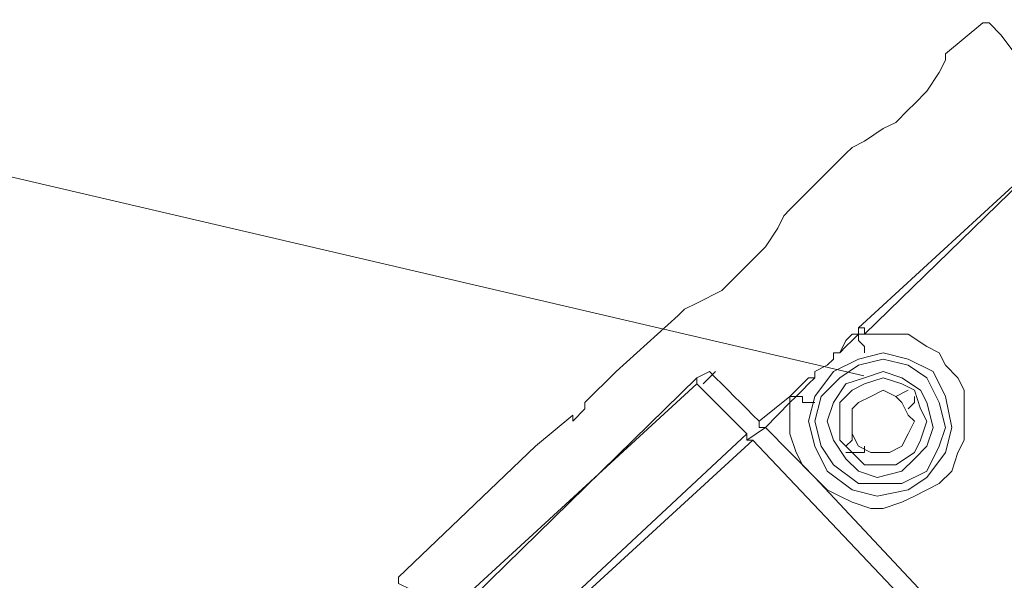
# Model space of a CAD drawing. Extents: x 44 to 177, y -263 to -14.
# Tile 252 of 256: x 154.54 to 157.55, y -117.38 to -115.67. Entities that reach past the tile are written whole.
import ezdxf

# ---------------------------------------------------------------- set-up
doc = ezdxf.new("R2010")
doc.units = 0
doc.header["$MEASUREMENT"] = 0
doc.layers.add('Livello 1', color=7, linetype='Continuous', lineweight=0)

# ---------------------------------------------------------------- blocks, each defined once
blk = doc.blocks.new('Block_0')
at = {"layer": 'Livello 1', "color": 250, "lineweight": 9, "true_color": 0x333333}
for points in [[(144.5305, -113.8244), (144.5305, -113.8244), (157.1205, -116.7604), (157.1205, -116.7604)], [(157.4837, -115.6836), (157.4837, -115.6836), (157.3697, -115.7786), (157.3697, -115.7786)], [(157.2557, -115.9496), (157.2557, -115.9496), (157.2747, -115.9306), (157.2747, -115.9306)], [(157.1037, -116.6146), (157.1037, -116.6146), (157.7867, -115.9876), (157.7867, -115.9876)], [(157.7867, -115.9876), (157.7867, -115.9876), (157.1227, -116.6336), (157.1227, -116.6336)], [(157.0657, -116.0826), (157.0657, -116.0826), (156.8947, -116.2536), (156.8947, -116.2536)], [(156.5537, -116.5766), (156.5537, -116.5766), (156.3637, -116.7476), (156.3637, -116.7476)], [(157.1037, -116.6336), (157.1037, -116.6336), (157.1037, -116.6146), (157.1037, -116.6146)], [(157.1227, -116.6336), (157.1227, -116.6336), (157.1037, -116.6336), (157.1037, -116.6336)], [(156.3637, -116.7476), (156.3637, -116.7476), (156.2687, -116.8426), (156.2687, -116.8426)], [(156.6487, -116.7476), (156.6487, -116.7476), (156.6107, -116.7666), (156.6107, -116.7666)], [(156.6677, -116.7476), (156.6677, -116.7476), (156.6297, -116.7856), (156.6297, -116.7856)], [(155.8327, -117.5276), (155.8327, -117.5276), (156.6107, -116.7666), (156.6107, -116.7666)], [(156.6107, -116.7856), (156.6107, -116.7856), (156.6107, -116.7666), (156.6107, -116.7666)], [(157.2177, -116.8236), (157.2177, -116.8236), (157.2557, -116.8046), (157.2557, -116.8046)], [(156.8007, -116.8996), (156.8007, -116.8996), (156.8947, -116.8236), (156.8947, -116.8236)], [(156.8947, -116.8426), (156.8947, -116.8426), (156.8197, -116.9186), (156.8197, -116.9186)], [(156.9137, -116.8236), (156.9137, -116.8236), (156.8947, -116.8426), (156.8947, -116.8426)], [(157.2747, -116.8426), (157.2747, -116.8426), (157.2747, -116.8236), (157.2747, -116.8236)], [(156.2687, -116.8616), (156.2687, -116.8616), (156.2317, -116.8996), (156.2317, -116.8996)], [(156.2317, -116.8806), (156.2317, -116.8806), (156.1177, -116.9756), (156.1177, -116.9756)], [(156.8197, -116.9186), (156.8197, -116.9186), (156.7627, -116.9566), (156.7627, -116.9566)], [(156.9707, -117.0706), (156.9707, -117.0706), (156.8197, -116.9186), (156.8197, -116.9186)], [(156.7817, -116.9566), (156.7817, -116.9566), (157.5207, -117.7366), (157.5207, -117.7366)], [(156.1177, -116.9756), (156.1177, -116.9756), (155.6997, -117.3746), (155.6997, -117.3746)], [(157.1227, -116.9756), (157.1227, -116.9756), (157.1227, -116.9946), (157.1227, -116.9946)], [(157.0657, -116.9946), (157.0657, -116.9946), (157.1227, -116.9946), (157.1227, -116.9946)], [(157.5587, -117.6986), (157.5587, -117.6986), (156.9707, -117.0706), (156.9707, -117.0706)]]:
    blk.add_open_spline(points, degree=3, dxfattribs=at)
for points, knots in [([(157.4837, -115.6836), (157.4837, -115.6836), (157.5027, -115.6836), (157.5027, -115.6836), (157.5027, -115.6836), (157.5397, -115.7216), (157.5397, -115.7216), (157.5397, -115.7216), (157.5967, -115.7976), (157.5967, -115.7976), (157.5967, -115.7976), (157.6917, -115.8736), (157.6917, -115.8736), (157.6917, -115.8736), (157.7867, -115.9876), (157.7867, -115.9876)], [0, 0, 0, 0, 1, 1, 1, 2, 2, 2, 3, 3, 3, 4, 4, 4, 5, 5, 5, 5]), ([(157.3697, -115.7786), (157.3697, -115.7786), (157.3697, -115.7786), (157.3697, -115.7786), (157.3697, -115.7786), (157.3697, -115.7976), (157.3697, -115.7976), (157.3697, -115.7976), (157.3507, -115.8356), (157.3507, -115.8356), (157.3507, -115.8356), (157.3127, -115.8926), (157.3127, -115.8926), (157.3127, -115.8926), (157.2747, -115.9306), (157.2747, -115.9306), (157.2747, -115.9306), (157.2557, -115.9496), (157.2557, -115.9496)], [0, 0, 0, 0, 1, 1, 1, 2, 2, 2, 3, 3, 3, 4, 4, 4, 5, 5, 5, 6, 6, 6, 6]), ([(157.2557, -115.9496), (157.2557, -115.9496), (157.2177, -115.9876), (157.2177, -115.9876), (157.2177, -115.9876), (157.1797, -116.0066), (157.1797, -116.0066), (157.1797, -116.0066), (157.1227, -116.0446), (157.1227, -116.0446), (157.1227, -116.0446), (157.0847, -116.0636), (157.0847, -116.0636), (157.0847, -116.0636), (157.0657, -116.0826), (157.0657, -116.0826)], [0, 0, 0, 0, 1, 1, 1, 2, 2, 2, 3, 3, 3, 4, 4, 4, 5, 5, 5, 5]), ([(156.8947, -116.2536), (156.8947, -116.2536), (156.8947, -116.2536), (156.8947, -116.2536), (156.8947, -116.2536), (156.8757, -116.2726), (156.8757, -116.2726), (156.8757, -116.2726), (156.8577, -116.3106), (156.8577, -116.3106), (156.8577, -116.3106), (156.8197, -116.3676), (156.8197, -116.3676), (156.8197, -116.3676), (156.7817, -116.4056), (156.7817, -116.4056), (156.7817, -116.4056), (156.7437, -116.4436), (156.7437, -116.4436), (156.7437, -116.4436), (156.7247, -116.4626), (156.7247, -116.4626), (156.7247, -116.4626), (156.6867, -116.5006), (156.6867, -116.5006), (156.6867, -116.5006), (156.6107, -116.5386), (156.6107, -116.5386), (156.6107, -116.5386), (156.5727, -116.5576), (156.5727, -116.5576), (156.5727, -116.5576), (156.5537, -116.5766), (156.5537, -116.5766), (156.5537, -116.5766), (156.5727, -116.5576), (156.5727, -116.5576)], [0, 0, 0, 0, 1, 1, 1, 2, 2, 2, 3, 3, 3, 4, 4, 4, 5, 5, 5, 6, 6, 6, 7, 7, 7, 8, 8, 8, 9, 9, 9, 10, 10, 10, 11, 11, 11, 12, 12, 12, 12]), ([(157.1227, -116.6336), (157.1227, -116.6336), (157.1227, -116.6336), (157.1227, -116.6336), (157.1227, -116.6336), (157.1227, -116.6146), (157.1227, -116.6146), (157.1227, -116.6146), (157.1037, -116.6146), (157.1037, -116.6146)], [0, 0, 0, 0, 1, 1, 1, 2, 2, 2, 3, 3, 3, 3]), ([(157.1227, -116.6336), (157.1227, -116.6336), (157.1607, -116.6336), (157.1607, -116.6336), (157.1607, -116.6336), (157.2177, -116.6336), (157.2177, -116.6336), (157.2177, -116.6336), (157.2557, -116.6336), (157.2557, -116.6336), (157.2557, -116.6336), (157.3127, -116.6716), (157.3127, -116.6716), (157.3127, -116.6716), (157.3507, -116.6906), (157.3507, -116.6906), (157.3507, -116.6906), (157.3697, -116.7286), (157.3697, -116.7286), (157.3697, -116.7286), (157.4077, -116.7666), (157.4077, -116.7666), (157.4077, -116.7666), (157.4267, -116.8046), (157.4267, -116.8046), (157.4267, -116.8046), (157.4267, -116.8616), (157.4267, -116.8616), (157.4267, -116.8616), (157.4267, -116.8996), (157.4267, -116.8996), (157.4267, -116.8996), (157.4267, -116.9566), (157.4267, -116.9566), (157.4267, -116.9566), (157.4077, -116.9946), (157.4077, -116.9946), (157.4077, -116.9946), (157.3887, -117.0516), (157.3887, -117.0516), (157.3887, -117.0516), (157.3507, -117.0896), (157.3507, -117.0896), (157.3507, -117.0896), (157.3127, -117.1086), (157.3127, -117.1086), (157.3127, -117.1086), (157.2747, -117.1276), (157.2747, -117.1276), (157.2747, -117.1276), (157.2367, -117.1466), (157.2367, -117.1466), (157.2367, -117.1466), (157.1797, -117.1656), (157.1797, -117.1656), (157.1797, -117.1656), (157.1417, -117.1656), (157.1417, -117.1656), (157.1417, -117.1656), (157.0847, -117.1466), (157.0847, -117.1466), (157.0847, -117.1466), (157.0467, -117.1276), (157.0467, -117.1276), (157.0467, -117.1276), (157.0087, -117.1086), (157.0087, -117.1086), (157.0087, -117.1086), (156.9707, -117.0706), (156.9707, -117.0706)], [0, 0, 0, 0, 1, 1, 1, 2, 2, 2, 3, 3, 3, 4, 4, 4, 5, 5, 5, 6, 6, 6, 7, 7, 7, 8, 8, 8, 9, 9, 9, 10, 10, 10, 11, 11, 11, 12, 12, 12, 13, 13, 13, 14, 14, 14, 15, 15, 15, 16, 16, 16, 17, 17, 17, 18, 18, 18, 19, 19, 19, 20, 20, 20, 21, 21, 21, 22, 22, 22, 23, 23, 23, 23]), ([(157.0277, -116.6906), (157.0277, -116.6906), (157.0467, -116.6906), (157.0467, -116.6906), (157.0467, -116.6906), (157.0657, -116.6526), (157.0657, -116.6526), (157.0657, -116.6526), (157.0847, -116.6336), (157.0847, -116.6336), (157.0847, -116.6336), (157.1037, -116.6336), (157.1037, -116.6336)], [0, 0, 0, 0, 1, 1, 1, 2, 2, 2, 3, 3, 3, 4, 4, 4, 4]), ([(157.1037, -116.6336), (157.1037, -116.6336), (157.0847, -116.6526), (157.0847, -116.6526), (157.0847, -116.6526), (157.0657, -116.6716), (157.0657, -116.6716), (157.0657, -116.6716), (157.0467, -116.6906), (157.0467, -116.6906), (157.0467, -116.6906), (157.0277, -116.6906), (157.0277, -116.6906)], [0, 0, 0, 0, 1, 1, 1, 2, 2, 2, 3, 3, 3, 4, 4, 4, 4]), ([(157.1227, -116.6906), (157.1227, -116.6906), (157.1227, -116.6906), (157.1227, -116.6906), (157.1227, -116.6906), (157.1227, -116.6716), (157.1227, -116.6716), (157.1227, -116.6716), (157.1037, -116.6526), (157.1037, -116.6526), (157.1037, -116.6526), (157.1037, -116.6336), (157.1037, -116.6336)], [0, 0, 0, 0, 1, 1, 1, 2, 2, 2, 3, 3, 3, 4, 4, 4, 4]), ([(157.0277, -116.7476), (157.0277, -116.7476), (157.1037, -116.7096), (157.1037, -116.7096), (157.1037, -116.7096), (157.1797, -116.6906), (157.1797, -116.6906), (157.1797, -116.6906), (157.2557, -116.7096), (157.2557, -116.7096), (157.2557, -116.7096), (157.3317, -116.7476), (157.3317, -116.7476), (157.3317, -116.7476), (157.3697, -116.8236), (157.3697, -116.8236), (157.3697, -116.8236), (157.3887, -116.9186), (157.3887, -116.9186), (157.3887, -116.9186), (157.3697, -116.9946), (157.3697, -116.9946), (157.3697, -116.9946), (157.3127, -117.0706), (157.3127, -117.0706), (157.3127, -117.0706), (157.2557, -117.1086), (157.2557, -117.1086), (157.2557, -117.1086), (157.1607, -117.1276), (157.1607, -117.1276), (157.1607, -117.1276), (157.0847, -117.1086), (157.0847, -117.1086), (157.0847, -117.1086), (157.0087, -117.0516), (157.0087, -117.0516), (157.0087, -117.0516), (156.9707, -116.9756), (156.9707, -116.9756), (156.9707, -116.9756), (156.9517, -116.8996), (156.9517, -116.8996), (156.9517, -116.8996), (156.9707, -116.8236), (156.9707, -116.8236), (156.9707, -116.8236), (157.0277, -116.7476), (157.0277, -116.7476)], [0, 0, 0, 0, 1, 1, 1, 2, 2, 2, 3, 3, 3, 4, 4, 4, 5, 5, 5, 6, 6, 6, 7, 7, 7, 8, 8, 8, 9, 9, 9, 10, 10, 10, 11, 11, 11, 12, 12, 12, 13, 13, 13, 14, 14, 14, 15, 15, 15, 16, 16, 16, 16]), ([(156.9707, -116.7476), (156.9707, -116.7476), (156.9707, -116.7476), (156.9707, -116.7476), (156.9707, -116.7476), (157.0087, -116.7286), (157.0087, -116.7286), (157.0087, -116.7286), (157.0277, -116.7096), (157.0277, -116.7096), (157.0277, -116.7096), (157.0277, -116.6906), (157.0277, -116.6906)], [0, 0, 0, 0, 1, 1, 1, 2, 2, 2, 3, 3, 3, 4, 4, 4, 4]), ([(157.0277, -116.6906), (157.0277, -116.6906), (157.0277, -116.6906), (157.0277, -116.6906), (157.0277, -116.6906), (157.0277, -116.7096), (157.0277, -116.7096), (157.0277, -116.7096), (157.0087, -116.7286), (157.0087, -116.7286), (157.0087, -116.7286), (156.9707, -116.7476), (156.9707, -116.7476)], [0, 0, 0, 0, 1, 1, 1, 2, 2, 2, 3, 3, 3, 4, 4, 4, 4]), ([(157.0467, -116.7666), (157.0467, -116.7666), (156.9897, -116.8236), (156.9897, -116.8236), (156.9897, -116.8236), (156.9707, -116.8996), (156.9707, -116.8996), (156.9707, -116.8996), (156.9897, -116.9756), (156.9897, -116.9756), (156.9897, -116.9756), (157.0277, -117.0326), (157.0277, -117.0326), (157.0277, -117.0326), (157.1037, -117.0896), (157.1037, -117.0896), (157.1037, -117.0896), (157.1607, -117.0896), (157.1607, -117.0896), (157.1607, -117.0896), (157.2367, -117.0896), (157.2367, -117.0896), (157.2367, -117.0896), (157.3127, -117.0516), (157.3127, -117.0516), (157.3127, -117.0516), (157.3507, -116.9756), (157.3507, -116.9756), (157.3507, -116.9756), (157.3697, -116.9186), (157.3697, -116.9186), (157.3697, -116.9186), (157.3507, -116.8426), (157.3507, -116.8426), (157.3507, -116.8426), (157.3127, -116.7666), (157.3127, -116.7666), (157.3127, -116.7666), (157.2557, -116.7286), (157.2557, -116.7286), (157.2557, -116.7286), (157.1797, -116.7096), (157.1797, -116.7096), (157.1797, -116.7096), (157.1037, -116.7286), (157.1037, -116.7286), (157.1037, -116.7286), (157.0467, -116.7666), (157.0467, -116.7666)], [0, 0, 0, 0, 1, 1, 1, 2, 2, 2, 3, 3, 3, 4, 4, 4, 5, 5, 5, 6, 6, 6, 7, 7, 7, 8, 8, 8, 9, 9, 9, 10, 10, 10, 11, 11, 11, 12, 12, 12, 13, 13, 13, 14, 14, 14, 15, 15, 15, 16, 16, 16, 16]), ([(156.8007, -116.8996), (156.8007, -116.8996), (156.7817, -116.8806), (156.7817, -116.8806), (156.7817, -116.8806), (156.7627, -116.8616), (156.7627, -116.8616), (156.7627, -116.8616), (156.7437, -116.8426), (156.7437, -116.8426), (156.7437, -116.8426), (156.7247, -116.8236), (156.7247, -116.8236), (156.7247, -116.8236), (156.7057, -116.8046), (156.7057, -116.8046), (156.7057, -116.8046), (156.6867, -116.7856), (156.6867, -116.7856), (156.6867, -116.7856), (156.6677, -116.7666), (156.6677, -116.7666), (156.6677, -116.7666), (156.6487, -116.7476), (156.6487, -116.7476)], [0, 0, 0, 0, 1, 1, 1, 2, 2, 2, 3, 3, 3, 4, 4, 4, 5, 5, 5, 6, 6, 6, 7, 7, 7, 8, 8, 8, 8]), ([(156.8947, -116.8236), (156.8947, -116.8236), (156.9137, -116.8046), (156.9137, -116.8046), (156.9137, -116.8046), (156.9327, -116.7856), (156.9327, -116.7856), (156.9327, -116.7856), (156.9517, -116.7666), (156.9517, -116.7666), (156.9517, -116.7666), (156.9707, -116.7666), (156.9707, -116.7666), (156.9707, -116.7666), (156.9707, -116.7476), (156.9707, -116.7476)], [0, 0, 0, 0, 1, 1, 1, 2, 2, 2, 3, 3, 3, 4, 4, 4, 5, 5, 5, 5]), ([(156.9707, -116.7476), (156.9707, -116.7476), (156.9707, -116.7666), (156.9707, -116.7666), (156.9707, -116.7666), (156.9517, -116.7856), (156.9517, -116.7856), (156.9517, -116.7856), (156.9327, -116.8046), (156.9327, -116.8046), (156.9327, -116.8046), (156.9137, -116.8236), (156.9137, -116.8236)], [0, 0, 0, 0, 1, 1, 1, 2, 2, 2, 3, 3, 3, 4, 4, 4, 4]), ([(157.0657, -116.7856), (157.0657, -116.7856), (157.1227, -116.7666), (157.1227, -116.7666), (157.1227, -116.7666), (157.1797, -116.7476), (157.1797, -116.7476), (157.1797, -116.7476), (157.2367, -116.7666), (157.2367, -116.7666), (157.2367, -116.7666), (157.2937, -116.8046), (157.2937, -116.8046), (157.2937, -116.8046), (157.3127, -116.8426), (157.3127, -116.8426), (157.3127, -116.8426), (157.3317, -116.9186), (157.3317, -116.9186), (157.3317, -116.9186), (157.3127, -116.9756), (157.3127, -116.9756), (157.3127, -116.9756), (157.2747, -117.0136), (157.2747, -117.0136), (157.2747, -117.0136), (157.2367, -117.0516), (157.2367, -117.0516), (157.2367, -117.0516), (157.1607, -117.0706), (157.1607, -117.0706), (157.1607, -117.0706), (157.1037, -117.0516), (157.1037, -117.0516), (157.1037, -117.0516), (157.0657, -117.0136), (157.0657, -117.0136), (157.0657, -117.0136), (157.0277, -116.9566), (157.0277, -116.9566), (157.0277, -116.9566), (157.0087, -116.8996), (157.0087, -116.8996), (157.0087, -116.8996), (157.0277, -116.8426), (157.0277, -116.8426), (157.0277, -116.8426), (157.0657, -116.7856), (157.0657, -116.7856)], [0, 0, 0, 0, 1, 1, 1, 2, 2, 2, 3, 3, 3, 4, 4, 4, 5, 5, 5, 6, 6, 6, 7, 7, 7, 8, 8, 8, 9, 9, 9, 10, 10, 10, 11, 11, 11, 12, 12, 12, 13, 13, 13, 14, 14, 14, 15, 15, 15, 16, 16, 16, 16]), ([(157.0847, -116.8046), (157.0847, -116.8046), (157.0467, -116.8426), (157.0467, -116.8426), (157.0467, -116.8426), (157.0467, -116.8996), (157.0467, -116.8996), (157.0467, -116.8996), (157.0467, -116.9566), (157.0467, -116.9566), (157.0467, -116.9566), (157.0847, -116.9946), (157.0847, -116.9946), (157.0847, -116.9946), (157.1227, -117.0326), (157.1227, -117.0326), (157.1227, -117.0326), (157.1607, -117.0326), (157.1607, -117.0326), (157.1607, -117.0326), (157.2177, -117.0326), (157.2177, -117.0326), (157.2177, -117.0326), (157.2747, -116.9946), (157.2747, -116.9946), (157.2747, -116.9946), (157.2937, -116.9566), (157.2937, -116.9566), (157.2937, -116.9566), (157.3127, -116.8996), (157.3127, -116.8996), (157.3127, -116.8996), (157.2937, -116.8616), (157.2937, -116.8616), (157.2937, -116.8616), (157.2747, -116.8046), (157.2747, -116.8046), (157.2747, -116.8046), (157.2367, -116.7856), (157.2367, -116.7856), (157.2367, -116.7856), (157.1797, -116.7666), (157.1797, -116.7666), (157.1797, -116.7666), (157.1227, -116.7856), (157.1227, -116.7856), (157.1227, -116.7856), (157.0847, -116.8046), (157.0847, -116.8046)], [0, 0, 0, 0, 1, 1, 1, 2, 2, 2, 3, 3, 3, 4, 4, 4, 5, 5, 5, 6, 6, 6, 7, 7, 7, 8, 8, 8, 9, 9, 9, 10, 10, 10, 11, 11, 11, 12, 12, 12, 13, 13, 13, 14, 14, 14, 15, 15, 15, 16, 16, 16, 16]), ([(75.4557, -116.7856), (75.4557, -116.7856), (76.5567, -117.7936), (76.5567, -117.7936), (76.5567, -117.7936), (77.6757, -118.7816), (77.6757, -118.7816), (77.6757, -118.7816), (78.8137, -119.7506), (78.8137, -119.7506), (78.8137, -119.7506), (79.9897, -120.6816), (79.9897, -120.6816), (79.9897, -120.6816), (81.1847, -121.5746), (81.1847, -121.5746), (81.1847, -121.5746), (82.3987, -122.4486), (82.3987, -122.4486), (82.3987, -122.4486), (83.6327, -123.2846), (83.6327, -123.2846), (83.6327, -123.2846), (84.8847, -124.0826), (84.8847, -124.0826), (84.8847, -124.0826), (86.1557, -124.8616), (86.1557, -124.8616), (86.1557, -124.8616), (87.4647, -125.6036), (87.4647, -125.6036), (87.4647, -125.6036), (88.7727, -126.3066), (88.7727, -126.3066), (88.7727, -126.3066), (90.1007, -126.9716), (90.1007, -126.9716), (90.1007, -126.9716), (91.4477, -127.6176), (91.4477, -127.6176), (91.4477, -127.6176), (92.8137, -128.2256), (92.8137, -128.2256), (92.8137, -128.2256), (94.1987, -128.7956), (94.1987, -128.7956), (94.1987, -128.7956), (95.5837, -129.3276), (95.5837, -129.3276), (95.5837, -129.3276), (96.9877, -129.8406), (96.9877, -129.8406), (96.9877, -129.8406), (98.4097, -130.2966), (98.4097, -130.2966), (98.4097, -130.2966), (99.8327, -130.7336), (99.8327, -130.7336), (99.8327, -130.7336), (101.2747, -131.1136), (101.2747, -131.1136), (101.2747, -131.1136), (102.7357, -131.4746), (102.7357, -131.4746), (102.7357, -131.4746), (104.1767, -131.7976), (104.1767, -131.7976), (104.1767, -131.7976), (105.6567, -132.0826), (105.6567, -132.0826), (105.6567, -132.0826), (107.1177, -132.3296), (107.1177, -132.3296), (107.1177, -132.3296), (108.5967, -132.5196), (108.5967, -132.5196), (108.5967, -132.5196), (110.0767, -132.6906), (110.0767, -132.6906), (110.0767, -132.6906), (111.5757, -132.8236), (111.5757, -132.8236), (111.5757, -132.8236), (113.0547, -132.9186), (113.0547, -132.9186), (113.0547, -132.9186), (114.5537, -132.9756), (114.5537, -132.9756), (114.5537, -132.9756), (116.0337, -132.9946), (116.0337, -132.9946), (116.0337, -132.9946), (117.5317, -132.9756), (117.5317, -132.9756), (117.5317, -132.9756), (119.0117, -132.9186), (119.0117, -132.9186), (119.0117, -132.9186), (120.5107, -132.8236), (120.5107, -132.8236), (120.5107, -132.8236), (121.9897, -132.6906), (121.9897, -132.6906), (121.9897, -132.6906), (123.4697, -132.5196), (123.4697, -132.5196), (123.4697, -132.5196), (124.9497, -132.3296), (124.9497, -132.3296), (124.9497, -132.3296), (126.4287, -132.0826), (126.4287, -132.0826), (126.4287, -132.0826), (127.8897, -131.7976), (127.8897, -131.7976), (127.8897, -131.7976), (129.3507, -131.4746), (129.3507, -131.4746), (129.3507, -131.4746), (130.7917, -131.1136), (130.7917, -131.1136), (130.7917, -131.1136), (132.2337, -130.7336), (132.2337, -130.7336), (132.2337, -130.7336), (133.6567, -130.2966), (133.6567, -130.2966), (133.6567, -130.2966), (135.0797, -129.8406), (135.0797, -129.8406), (135.0797, -129.8406), (136.4837, -129.3276), (136.4837, -129.3276), (136.4837, -129.3276), (137.8867, -128.7956), (137.8867, -128.7956), (137.8867, -128.7956), (139.2527, -128.2256), (139.2527, -128.2256), (139.2527, -128.2256), (140.6187, -127.6176), (140.6187, -127.6176), (140.6187, -127.6176), (141.9657, -126.9716), (141.9657, -126.9716), (141.9657, -126.9716), (143.2937, -126.3066), (143.2937, -126.3066), (143.2937, -126.3066), (144.6217, -125.6036), (144.6217, -125.6036), (144.6217, -125.6036), (145.9117, -124.8616), (145.9117, -124.8616), (145.9117, -124.8616), (147.1827, -124.0826), (147.1827, -124.0826), (147.1827, -124.0826), (148.4347, -123.2846), (148.4347, -123.2846), (148.4347, -123.2846), (149.6867, -122.4486), (149.6867, -122.4486), (149.6867, -122.4486), (150.9007, -121.5746), (150.9007, -121.5746), (150.9007, -121.5746), (152.0767, -120.6816), (152.0767, -120.6816), (152.0767, -120.6816), (153.2527, -119.7506), (153.2527, -119.7506), (153.2527, -119.7506), (154.3907, -118.7816), (154.3907, -118.7816), (154.3907, -118.7816), (155.5107, -117.7936), (155.5107, -117.7936), (155.5107, -117.7936), (156.6107, -116.7856), (156.6107, -116.7856)], [0, 0, 0, 0, 1, 1, 1, 2, 2, 2, 3, 3, 3, 4, 4, 4, 5, 5, 5, 6, 6, 6, 7, 7, 7, 8, 8, 8, 9, 9, 9, 10, 10, 10, 11, 11, 11, 12, 12, 12, 13, 13, 13, 14, 14, 14, 15, 15, 15, 16, 16, 16, 17, 17, 17, 18, 18, 18, 19, 19, 19, 20, 20, 20, 21, 21, 21, 22, 22, 22, 23, 23, 23, 24, 24, 24, 25, 25, 25, 26, 26, 26, 27, 27, 27, 28, 28, 28, 29, 29, 29, 30, 30, 30, 31, 31, 31, 32, 32, 32, 33, 33, 33, 34, 34, 34, 35, 35, 35, 36, 36, 36, 37, 37, 37, 38, 38, 38, 39, 39, 39, 40, 40, 40, 41, 41, 41, 42, 42, 42, 43, 43, 43, 44, 44, 44, 45, 45, 45, 46, 46, 46, 47, 47, 47, 48, 48, 48, 49, 49, 49, 50, 50, 50, 51, 51, 51, 52, 52, 52, 53, 53, 53, 54, 54, 54, 55, 55, 55, 56, 56, 56, 57, 57, 57, 58, 58, 58, 59, 59, 59, 60, 60, 60, 60]), ([(156.7627, -116.9376), (156.7627, -116.9376), (156.7437, -116.9186), (156.7437, -116.9186), (156.7437, -116.9186), (156.7247, -116.8996), (156.7247, -116.8996), (156.7247, -116.8996), (156.7057, -116.8806), (156.7057, -116.8806), (156.7057, -116.8806), (156.6867, -116.8616), (156.6867, -116.8616), (156.6867, -116.8616), (156.6677, -116.8426), (156.6677, -116.8426), (156.6677, -116.8426), (156.6487, -116.8236), (156.6487, -116.8236), (156.6487, -116.8236), (156.6297, -116.8046), (156.6297, -116.8046), (156.6297, -116.8046), (156.6107, -116.7856), (156.6107, -116.7856)], [0, 0, 0, 0, 1, 1, 1, 2, 2, 2, 3, 3, 3, 4, 4, 4, 5, 5, 5, 6, 6, 6, 7, 7, 7, 8, 8, 8, 8]), ([(157.1417, -116.8236), (157.1417, -116.8236), (157.1037, -116.8426), (157.1037, -116.8426), (157.1037, -116.8426), (157.0847, -116.8616), (157.0847, -116.8616), (157.0847, -116.8616), (157.0847, -116.8996), (157.0847, -116.8996), (157.0847, -116.8996), (157.0847, -116.9376), (157.0847, -116.9376), (157.0847, -116.9376), (157.1037, -116.9756), (157.1037, -116.9756), (157.1037, -116.9756), (157.1417, -116.9946), (157.1417, -116.9946), (157.1417, -116.9946), (157.1797, -116.9946), (157.1797, -116.9946), (157.1797, -116.9946), (157.1987, -116.9946), (157.1987, -116.9946), (157.1987, -116.9946), (157.2367, -116.9756), (157.2367, -116.9756), (157.2367, -116.9756), (157.2557, -116.9376), (157.2557, -116.9376), (157.2557, -116.9376), (157.2747, -116.8996), (157.2747, -116.8996), (157.2747, -116.8996), (157.2557, -116.8806), (157.2557, -116.8806), (157.2557, -116.8806), (157.2367, -116.8426), (157.2367, -116.8426), (157.2367, -116.8426), (157.2177, -116.8236), (157.2177, -116.8236), (157.2177, -116.8236), (157.1797, -116.8046), (157.1797, -116.8046), (157.1797, -116.8046), (157.1417, -116.8236), (157.1417, -116.8236)], [0, 0, 0, 0, 1, 1, 1, 2, 2, 2, 3, 3, 3, 4, 4, 4, 5, 5, 5, 6, 6, 6, 7, 7, 7, 8, 8, 8, 9, 9, 9, 10, 10, 10, 11, 11, 11, 12, 12, 12, 13, 13, 13, 14, 14, 14, 15, 15, 15, 16, 16, 16, 16]), ([(156.2687, -116.8616), (156.2687, -116.8616), (156.2687, -116.8616), (156.2687, -116.8616), (156.2687, -116.8616), (156.2687, -116.8426), (156.2687, -116.8426)], [0, 0, 0, 0, 1, 1, 1, 2, 2, 2, 2]), ([(156.8947, -116.8426), (156.8947, -116.8426), (156.8947, -116.8426), (156.8947, -116.8426), (156.8947, -116.8426), (156.8947, -116.8236), (156.8947, -116.8236)], [0, 0, 0, 0, 1, 1, 1, 2, 2, 2, 2]), ([(156.9137, -116.8236), (156.9137, -116.8236), (156.9137, -116.8236), (156.9137, -116.8236), (156.9137, -116.8236), (156.8947, -116.8236), (156.8947, -116.8236)], [0, 0, 0, 0, 1, 1, 1, 2, 2, 2, 2]), ([(156.9707, -117.0706), (156.9707, -117.0706), (156.9327, -117.0326), (156.9327, -117.0326), (156.9327, -117.0326), (156.9137, -116.9946), (156.9137, -116.9946), (156.9137, -116.9946), (156.8947, -116.9376), (156.8947, -116.9376), (156.8947, -116.9376), (156.8947, -116.8806), (156.8947, -116.8806), (156.8947, -116.8806), (156.8947, -116.8426), (156.8947, -116.8426)], [0, 0, 0, 0, 1, 1, 1, 2, 2, 2, 3, 3, 3, 4, 4, 4, 5, 5, 5, 5]), ([(156.9137, -116.8236), (156.9137, -116.8236), (156.9137, -116.8236), (156.9137, -116.8236), (156.9137, -116.8236), (156.9327, -116.8236), (156.9327, -116.8236), (156.9327, -116.8236), (156.9327, -116.8426), (156.9327, -116.8426), (156.9327, -116.8426), (156.9517, -116.8426), (156.9517, -116.8426), (156.9517, -116.8426), (156.9707, -116.8426), (156.9707, -116.8426)], [0, 0, 0, 0, 1, 1, 1, 2, 2, 2, 3, 3, 3, 4, 4, 4, 5, 5, 5, 5]), ([(157.2747, -116.8426), (157.2747, -116.8426), (157.2747, -116.8426), (157.2747, -116.8426), (157.2747, -116.8426), (157.2557, -116.8616), (157.2557, -116.8616)], [0, 0, 0, 0, 1, 1, 1, 2, 2, 2, 2]), ([(156.2317, -116.8996), (156.2317, -116.8996), (156.2317, -116.8996), (156.2317, -116.8996), (156.2317, -116.8996), (156.2317, -116.8806), (156.2317, -116.8806)], [0, 0, 0, 0, 1, 1, 1, 2, 2, 2, 2]), ([(156.8197, -116.9186), (156.8197, -116.9186), (156.8197, -116.9186), (156.8197, -116.9186), (156.8197, -116.9186), (156.8007, -116.9186), (156.8007, -116.9186), (156.8007, -116.9186), (156.8007, -116.8996), (156.8007, -116.8996)], [0, 0, 0, 0, 1, 1, 1, 2, 2, 2, 3, 3, 3, 3]), ([(75.3047, -116.9376), (75.3047, -116.9376), (76.4047, -117.9646), (76.4047, -117.9646), (76.4047, -117.9646), (77.5427, -118.9526), (77.5427, -118.9526), (77.5427, -118.9526), (78.6807, -119.9216), (78.6807, -119.9216), (78.6807, -119.9216), (79.8567, -120.8526), (79.8567, -120.8526), (79.8567, -120.8526), (81.0527, -121.7456), (81.0527, -121.7456), (81.0527, -121.7456), (82.2667, -122.6196), (82.2667, -122.6196), (82.2667, -122.6196), (83.5187, -123.4556), (83.5187, -123.4556), (83.5187, -123.4556), (84.7707, -124.2726), (84.7707, -124.2726), (84.7707, -124.2726), (86.0607, -125.0516), (86.0607, -125.0516), (86.0607, -125.0516), (87.3507, -125.7936), (87.3507, -125.7936), (87.3507, -125.7936), (88.6787, -126.4966), (88.6787, -126.4966), (88.6787, -126.4966), (90.0067, -127.1806), (90.0067, -127.1806), (90.0067, -127.1806), (91.3527, -127.8266), (91.3527, -127.8266), (91.3527, -127.8266), (92.7377, -128.4346), (92.7377, -128.4346), (92.7377, -128.4346), (94.1037, -129.0046), (94.1037, -129.0046), (94.1037, -129.0046), (95.5077, -129.5366), (95.5077, -129.5366), (95.5077, -129.5366), (96.9307, -130.0496), (96.9307, -130.0496), (96.9307, -130.0496), (98.3527, -130.5056), (98.3527, -130.5056), (98.3527, -130.5056), (99.7757, -130.9426), (99.7757, -130.9426), (99.7757, -130.9426), (101.2177, -131.3416), (101.2177, -131.3416), (101.2177, -131.3416), (102.6787, -131.6836), (102.6787, -131.6836), (102.6787, -131.6836), (104.1387, -132.0066), (104.1387, -132.0066), (104.1387, -132.0066), (105.6187, -132.2916), (105.6187, -132.2916), (105.6187, -132.2916), (107.0797, -132.5386), (107.0797, -132.5386), (107.0797, -132.5386), (108.5777, -132.7476), (108.5777, -132.7476), (108.5777, -132.7476), (110.0577, -132.9186), (110.0577, -132.9186), (110.0577, -132.9186), (111.5567, -133.0516), (111.5567, -133.0516), (111.5567, -133.0516), (113.0357, -133.1476), (113.0357, -133.1476), (113.0357, -133.1476), (114.5347, -133.2046), (114.5347, -133.2046), (114.5347, -133.2046), (116.0337, -133.2226), (116.0337, -133.2226), (116.0337, -133.2226), (117.5317, -133.2046), (117.5317, -133.2046), (117.5317, -133.2046), (119.0307, -133.1476), (119.0307, -133.1476), (119.0307, -133.1476), (120.5297, -133.0516), (120.5297, -133.0516), (120.5297, -133.0516), (122.0087, -132.9186), (122.0087, -132.9186), (122.0087, -132.9186), (123.5077, -132.7476), (123.5077, -132.7476), (123.5077, -132.7476), (124.9877, -132.5386), (124.9877, -132.5386), (124.9877, -132.5386), (126.4667, -132.2916), (126.4667, -132.2916), (126.4667, -132.2916), (127.9277, -132.0066), (127.9277, -132.0066), (127.9277, -132.0066), (129.3887, -131.6836), (129.3887, -131.6836), (129.3887, -131.6836), (130.8487, -131.3416), (130.8487, -131.3416), (130.8487, -131.3416), (132.2907, -130.9426), (132.2907, -130.9426), (132.2907, -130.9426), (133.7327, -130.5056), (133.7327, -130.5056), (133.7327, -130.5056), (135.1557, -130.0496), (135.1557, -130.0496), (135.1557, -130.0496), (136.5587, -129.5366), (136.5587, -129.5366), (136.5587, -129.5366), (137.9627, -129.0046), (137.9627, -129.0046), (137.9627, -129.0046), (139.3477, -128.4346), (139.3477, -128.4346), (139.3477, -128.4346), (140.7137, -127.8266), (140.7137, -127.8266), (140.7137, -127.8266), (142.0607, -127.1806), (142.0607, -127.1806), (142.0607, -127.1806), (143.4077, -126.4966), (143.4077, -126.4966), (143.4077, -126.4966), (144.7167, -125.7936), (144.7167, -125.7936), (144.7167, -125.7936), (146.0257, -125.0516), (146.0257, -125.0516), (146.0257, -125.0516), (147.2967, -124.2726), (147.2967, -124.2726), (147.2967, -124.2726), (148.5677, -123.4556), (148.5677, -123.4556), (148.5677, -123.4556), (149.8007, -122.6196), (149.8007, -122.6196), (149.8007, -122.6196), (151.0147, -121.7456), (151.0147, -121.7456), (151.0147, -121.7456), (152.2287, -120.8526), (152.2287, -120.8526), (152.2287, -120.8526), (153.3857, -119.9216), (153.3857, -119.9216), (153.3857, -119.9216), (154.5427, -118.9526), (154.5427, -118.9526), (154.5427, -118.9526), (155.6617, -117.9646), (155.6617, -117.9646), (155.6617, -117.9646), (156.7627, -116.9376), (156.7627, -116.9376)], [0, 0, 0, 0, 1, 1, 1, 2, 2, 2, 3, 3, 3, 4, 4, 4, 5, 5, 5, 6, 6, 6, 7, 7, 7, 8, 8, 8, 9, 9, 9, 10, 10, 10, 11, 11, 11, 12, 12, 12, 13, 13, 13, 14, 14, 14, 15, 15, 15, 16, 16, 16, 17, 17, 17, 18, 18, 18, 19, 19, 19, 20, 20, 20, 21, 21, 21, 22, 22, 22, 23, 23, 23, 24, 24, 24, 25, 25, 25, 26, 26, 26, 27, 27, 27, 28, 28, 28, 29, 29, 29, 30, 30, 30, 31, 31, 31, 32, 32, 32, 33, 33, 33, 34, 34, 34, 35, 35, 35, 36, 36, 36, 37, 37, 37, 38, 38, 38, 39, 39, 39, 40, 40, 40, 41, 41, 41, 42, 42, 42, 43, 43, 43, 44, 44, 44, 45, 45, 45, 46, 46, 46, 47, 47, 47, 48, 48, 48, 49, 49, 49, 50, 50, 50, 51, 51, 51, 52, 52, 52, 53, 53, 53, 54, 54, 54, 55, 55, 55, 56, 56, 56, 57, 57, 57, 58, 58, 58, 59, 59, 59, 60, 60, 60, 60]), ([(156.7817, -116.9566), (156.7817, -116.9566), (155.6807, -117.9646), (155.6807, -117.9646), (155.6807, -117.9646), (154.5427, -118.9716), (154.5427, -118.9716), (154.5427, -118.9716), (153.4047, -119.9216), (153.4047, -119.9216), (153.4047, -119.9216), (152.2287, -120.8526), (152.2287, -120.8526), (152.2287, -120.8526), (151.0337, -121.7646), (151.0337, -121.7646), (151.0337, -121.7646), (149.8197, -122.6386), (149.8197, -122.6386), (149.8197, -122.6386), (148.5677, -123.4746), (148.5677, -123.4746), (148.5677, -123.4746), (147.3147, -124.2726), (147.3147, -124.2726), (147.3147, -124.2726), (146.0257, -125.0516), (146.0257, -125.0516), (146.0257, -125.0516), (144.7357, -125.7936), (144.7357, -125.7936), (144.7357, -125.7936), (143.4077, -126.5156), (143.4077, -126.5156), (143.4077, -126.5156), (142.0797, -127.1806), (142.0797, -127.1806), (142.0797, -127.1806), (140.7137, -127.8266), (140.7137, -127.8266), (140.7137, -127.8266), (139.3477, -128.4346), (139.3477, -128.4346), (139.3477, -128.4346), (137.9627, -129.0236), (137.9627, -129.0236), (137.9627, -129.0236), (136.5777, -129.5556), (136.5777, -129.5556), (136.5777, -129.5556), (135.1557, -130.0496), (135.1557, -130.0496), (135.1557, -130.0496), (133.7327, -130.5246), (133.7327, -130.5246), (133.7327, -130.5246), (132.3097, -130.9616), (132.3097, -130.9616), (132.3097, -130.9616), (130.8487, -131.3416), (130.8487, -131.3416), (130.8487, -131.3416), (129.4077, -131.7026), (129.4077, -131.7026), (129.4077, -131.7026), (127.9467, -132.0256), (127.9467, -132.0256), (127.9467, -132.0256), (126.4667, -132.3106), (126.4667, -132.3106), (126.4667, -132.3106), (124.9877, -132.5576), (124.9877, -132.5576), (124.9877, -132.5576), (123.5077, -132.7666), (123.5077, -132.7666), (123.5077, -132.7666), (122.0087, -132.9376), (122.0087, -132.9376), (122.0087, -132.9376), (120.5297, -133.0706), (120.5297, -133.0706), (120.5297, -133.0706), (119.0307, -133.1656), (119.0307, -133.1656), (119.0307, -133.1656), (117.5317, -133.2226), (117.5317, -133.2226), (117.5317, -133.2226), (116.0337, -133.2416), (116.0337, -133.2416), (116.0337, -133.2416), (114.5347, -133.2226), (114.5347, -133.2226), (114.5347, -133.2226), (113.0357, -133.1656), (113.0357, -133.1656), (113.0357, -133.1656), (111.5567, -133.0706), (111.5567, -133.0706), (111.5567, -133.0706), (110.0577, -132.9376), (110.0577, -132.9376), (110.0577, -132.9376), (108.5777, -132.7666), (108.5777, -132.7666), (108.5777, -132.7666), (107.0797, -132.5576), (107.0797, -132.5576), (107.0797, -132.5576), (105.5997, -132.3106), (105.5997, -132.3106), (105.5997, -132.3106), (104.1387, -132.0256), (104.1387, -132.0256), (104.1387, -132.0256), (102.6787, -131.7026), (102.6787, -131.7026), (102.6787, -131.7026), (101.2177, -131.3416), (101.2177, -131.3416), (101.2177, -131.3416), (99.7757, -130.9616), (99.7757, -130.9616), (99.7757, -130.9616), (98.3337, -130.5246), (98.3337, -130.5246), (98.3337, -130.5246), (96.9117, -130.0496), (96.9117, -130.0496), (96.9117, -130.0496), (95.5077, -129.5556), (95.5077, -129.5556), (95.5077, -129.5556), (94.1037, -129.0236), (94.1037, -129.0236), (94.1037, -129.0236), (92.7187, -128.4346), (92.7187, -128.4346), (92.7187, -128.4346), (91.3527, -127.8266), (91.3527, -127.8266), (91.3527, -127.8266), (90.0067, -127.1806), (90.0067, -127.1806), (90.0067, -127.1806), (88.6597, -126.5156), (88.6597, -126.5156), (88.6597, -126.5156), (87.3507, -125.7936), (87.3507, -125.7936), (87.3507, -125.7936), (86.0417, -125.0516), (86.0417, -125.0516), (86.0417, -125.0516), (84.7707, -124.2726), (84.7707, -124.2726), (84.7707, -124.2726), (83.4997, -123.4746), (83.4997, -123.4746), (83.4997, -123.4746), (82.2667, -122.6386), (82.2667, -122.6386), (82.2667, -122.6386), (81.0527, -121.7646), (81.0527, -121.7646), (81.0527, -121.7646), (79.8377, -120.8526), (79.8377, -120.8526), (79.8377, -120.8526), (78.6807, -119.9216), (78.6807, -119.9216), (78.6807, -119.9216), (77.5237, -118.9716), (77.5237, -118.9716), (77.5237, -118.9716), (76.4047, -117.9646), (76.4047, -117.9646), (76.4047, -117.9646), (75.3047, -116.9566), (75.3047, -116.9566)], [0, 0, 0, 0, 1, 1, 1, 2, 2, 2, 3, 3, 3, 4, 4, 4, 5, 5, 5, 6, 6, 6, 7, 7, 7, 8, 8, 8, 9, 9, 9, 10, 10, 10, 11, 11, 11, 12, 12, 12, 13, 13, 13, 14, 14, 14, 15, 15, 15, 16, 16, 16, 17, 17, 17, 18, 18, 18, 19, 19, 19, 20, 20, 20, 21, 21, 21, 22, 22, 22, 23, 23, 23, 24, 24, 24, 25, 25, 25, 26, 26, 26, 27, 27, 27, 28, 28, 28, 29, 29, 29, 30, 30, 30, 31, 31, 31, 32, 32, 32, 33, 33, 33, 34, 34, 34, 35, 35, 35, 36, 36, 36, 37, 37, 37, 38, 38, 38, 39, 39, 39, 40, 40, 40, 41, 41, 41, 42, 42, 42, 43, 43, 43, 44, 44, 44, 45, 45, 45, 46, 46, 46, 47, 47, 47, 48, 48, 48, 49, 49, 49, 50, 50, 50, 51, 51, 51, 52, 52, 52, 53, 53, 53, 54, 54, 54, 55, 55, 55, 56, 56, 56, 57, 57, 57, 58, 58, 58, 59, 59, 59, 60, 60, 60, 60]), ([(156.7627, -116.9376), (156.7627, -116.9376), (156.7627, -116.9376), (156.7627, -116.9376), (156.7627, -116.9376), (156.7627, -116.9566), (156.7627, -116.9566), (156.7627, -116.9566), (156.7817, -116.9566), (156.7817, -116.9566)], [0, 0, 0, 0, 1, 1, 1, 2, 2, 2, 3, 3, 3, 3]), ([(157.0657, -116.9756), (157.0657, -116.9756), (157.0847, -116.9566), (157.0847, -116.9566), (157.0847, -116.9566), (157.0847, -116.9376), (157.0847, -116.9376)], [0, 0, 0, 0, 1, 1, 1, 2, 2, 2, 2]), ([(155.8327, -117.5276), (155.8327, -117.5276), (155.7757, -117.4506), (155.7757, -117.4506), (155.7757, -117.4506), (155.7377, -117.4126), (155.7377, -117.4126), (155.7377, -117.4126), (155.6997, -117.3946), (155.6997, -117.3946), (155.6997, -117.3946), (155.6997, -117.3746), (155.6997, -117.3746)], [0, 0, 0, 0, 1, 1, 1, 2, 2, 2, 3, 3, 3, 4, 4, 4, 4])]:
    blk.add_open_spline(points, degree=3, knots=knots, dxfattribs=at)

msp = doc.modelspace()

# ---------------------------------------------------------------- block references
at = {"layer": 'Livello 1'}
msp.add_blockref('Block_0', (0, 0), dxfattribs=at)

doc.saveas('drawing.dxf')
